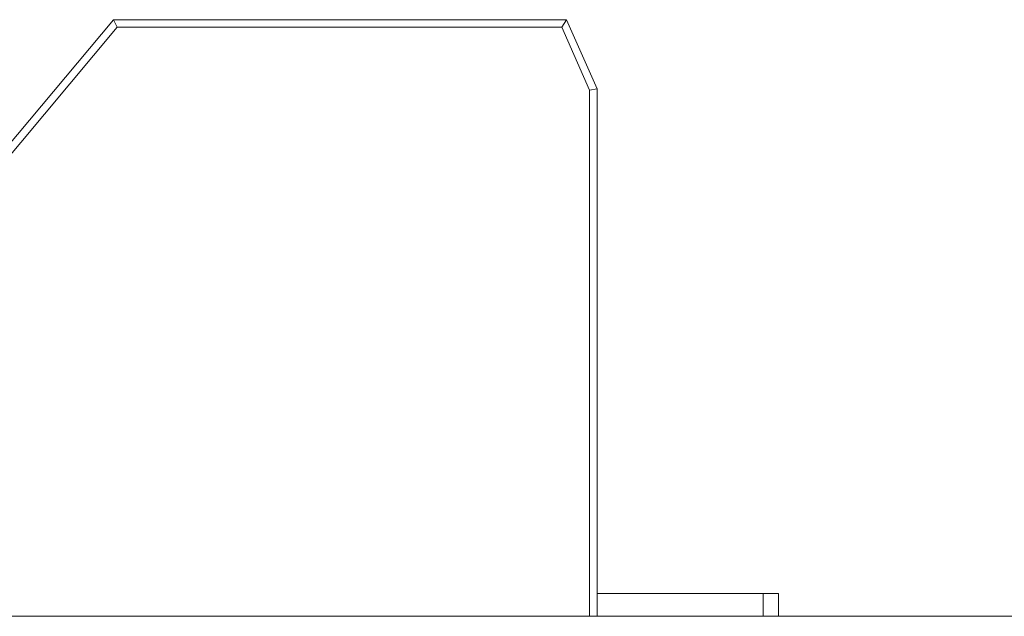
# Model space of a CAD drawing. Header units: inches. Extents: x -30 to 641, y 180 to 601.
# Tile 57 of 234: x 49.41 to 55.93, y 442.47 to 446.42. Entities that reach past the tile are written whole.
import ezdxf

# ---------------------------------------------------------------- set-up
doc = ezdxf.new("R2010")
doc.units = ezdxf.units.IN
doc.header["$MEASUREMENT"] = 0
doc.layers.add('1', color=7, linetype='Continuous')

# ---------------------------------------------------------------- blocks, each defined once
blk = doc.blocks.new('block 2074')
at = {"layer": '1', "color": 155, "lineweight": 18, "true_color": 0x4c7299}
blk.add_lwpolyline([(155.5019, 442.474), (23.9375, 442.474)], dxfattribs=at)
blk = doc.blocks.new('block 2246')
at = {"layer": '1', "color": 155, "lineweight": 18, "true_color": 0x4c7299}
blk.add_lwpolyline([(54.3331, 442.624), (53.2331, 442.624)], dxfattribs=at)
blk = doc.blocks.new('block 2247')
at = {"layer": '1', "color": 155, "lineweight": 18, "true_color": 0x4c7299}
blk.add_lwpolyline([(54.4331, 442.624), (54.3331, 442.624)], dxfattribs=at)
blk = doc.blocks.new('block 2258')
at = {"layer": '1', "color": 155, "lineweight": 13, "true_color": 0x4c7299}
blk.add_lwpolyline([(50.0536, 446.374), (49.2564, 445.424)], dxfattribs=at)
blk = doc.blocks.new('block 2260')
at = {"layer": '1', "color": 155, "lineweight": 18, "true_color": 0x4c7299}
blk.add_lwpolyline([(49.2331, 445.474), (50.0303, 446.424)], dxfattribs=at)
blk = doc.blocks.new('block 2261')
at = {"layer": '1', "color": 155, "lineweight": 18, "true_color": 0x4c7299}
blk.add_lwpolyline([(50.0536, 446.374), (50.0303, 446.424)], dxfattribs=at)
blk = doc.blocks.new('block 2265')
at = {"layer": '1', "color": 155, "lineweight": 13, "true_color": 0x4c7299}
blk.add_lwpolyline([(52.9978, 446.374), (50.0536, 446.374)], dxfattribs=at)
blk = doc.blocks.new('block 2266')
at = {"layer": '1', "color": 155, "lineweight": 18, "true_color": 0x4c7299}
blk.add_lwpolyline([(50.0303, 446.424), (53.0303, 446.424)], dxfattribs=at)
blk = doc.blocks.new('block 2267')
at = {"layer": '1', "color": 155, "lineweight": 18, "true_color": 0x4c7299}
blk.add_lwpolyline([(52.9978, 446.374), (53.0303, 446.424)], dxfattribs=at)
blk = doc.blocks.new('block 2269')
at = {"layer": '1', "color": 155, "lineweight": 13, "true_color": 0x4c7299}
blk.add_lwpolyline([(53.1831, 445.9564), (52.9978, 446.374)], dxfattribs=at)
blk = doc.blocks.new('block 2270')
at = {"layer": '1', "color": 155, "lineweight": 18, "true_color": 0x4c7299}
blk.add_lwpolyline([(53.0303, 446.424), (53.2331, 445.967)], dxfattribs=at)
blk = doc.blocks.new('block 2271')
at = {"layer": '1', "color": 155, "lineweight": 18, "true_color": 0x4c7299}
blk.add_lwpolyline([(53.1831, 445.9564), (53.2331, 445.967)], dxfattribs=at)
blk = doc.blocks.new('block 2451')
at = {"layer": '1', "color": 155, "lineweight": 18, "true_color": 0x4c7299}
blk.add_lwpolyline([(54.4331, 442.624), (54.4331, 442.474)], dxfattribs=at)
blk = doc.blocks.new('block 2452')
at = {"layer": '1', "color": 155, "lineweight": 13, "true_color": 0x4c7299}
blk.add_lwpolyline([(54.3331, 442.474), (54.3331, 442.624)], dxfattribs=at)
blk = doc.blocks.new('block 2464')
at = {"layer": '1', "color": 155, "lineweight": 18, "true_color": 0x4c7299}
blk.add_lwpolyline([(53.2331, 445.967), (53.2331, 442.474)], dxfattribs=at)
blk = doc.blocks.new('block 2465')
at = {"layer": '1', "color": 155, "lineweight": 13, "true_color": 0x4c7299}
blk.add_lwpolyline([(53.1831, 442.474), (53.1831, 445.9564)], dxfattribs=at)
blk = doc.blocks.new('block 2528')
at = {"layer": '1', "color": 18, "lineweight": 13, "true_color": 0x4c0000}
blk.add_lwpolyline([(155.5019, 442.474), (23.9375, 442.474)], dxfattribs=at)
blk = doc.blocks.new('block 2545')
at = {"layer": '1', "color": 252, "lineweight": 13, "true_color": 0x848484}
blk.add_lwpolyline([(54.988, 442.474), (51.9277, 442.474)], dxfattribs=at)
blk = doc.blocks.new('block 2559')
at = {"layer": '1', "color": 18, "lineweight": 13, "true_color": 0x4c0000}
blk.add_lwpolyline([(155.5019, 442.474), (23.9375, 442.474)], dxfattribs=at)
blk = doc.blocks.new('block 2622')
at = {"layer": '1', "color": 18, "lineweight": 13, "true_color": 0x4c0000}
blk.add_lwpolyline([(12.5988, 442.474), (144.1632, 442.474)], dxfattribs=at)
blk = doc.blocks.new('block 2651')
at = {"layer": '1', "color": 252, "lineweight": 13, "true_color": 0x848484}
blk.add_lwpolyline([(54.988, 442.474), (51.9277, 442.474)], dxfattribs=at)
blk = doc.blocks.new('block 2674')
at = {"layer": '1', "color": 18, "lineweight": 13, "true_color": 0x4c0000}
blk.add_lwpolyline([(12.5988, 442.474), (144.1632, 442.474)], dxfattribs=at)
blk = doc.blocks.new('block 2810')
at = {"layer": '1', "color": 252, "lineweight": 13, "true_color": 0x848484}
blk.add_lwpolyline([(54.988, 442.474), (51.9277, 442.474)], dxfattribs=at)
blk = doc.blocks.new('block 2811')
at = {"layer": '1', "color": 252, "lineweight": 13, "true_color": 0x848484}
blk.add_lwpolyline([(54.988, 442.474), (51.9277, 442.474)], dxfattribs=at)
blk = doc.blocks.new('block 7551')
at = {"layer": '1', "color": 18, "lineweight": 13, "true_color": 0x4c0000}
blk.add_lwpolyline([(58.9499, 442.474), (40.2476, 442.474), (30.8964, 442.474), (26.2208, 442.474), (23.9375, 442.474), (23.0718, 442.474), (8.1815, 442.474), (6.8051, 442.474), (4.4673, 442.474), (-0.2082, 442.474), (-9.5594, 442.474), (-11.7789, 442.474), (-10.9569, 442.474), (-8.6191, 442.474), (-3.9435, 442.474), (5.4076, 442.474), (12.5306, 442.474), (13.9466, 442.474), (16.2844, 442.474), (20.96, 442.474), (39.6623, 442.474), (114.4716, 442.474)], dxfattribs=at)
blk = doc.blocks.new('block 7710')
at = {"layer": '1', "color": 252, "lineweight": 13, "true_color": 0x848484}
blk.add_open_spline([(55.288, 442.474), (55.1112, 442.474), (54.9345, 442.474), (54.7578, 442.474), (54.722, 442.474), (54.6863, 442.474), (54.6506, 442.474), (53.7429, 442.474), (52.8353, 442.474), (51.9277, 442.474), (51.8311, 442.474), (51.7345, 442.474), (51.6379, 442.474), (51.7345, 442.474), (51.8311, 442.474), (51.9277, 442.474), (52.8353, 442.474), (53.7429, 442.474), (54.6506, 442.474), (54.6863, 442.474), (54.722, 442.474), (54.7578, 442.474), (54.9345, 442.474), (55.1112, 442.474), (55.288, 442.474), (55.088, 442.474), (54.888, 442.474), (54.6879, 442.474), (54.888, 442.474), (55.088, 442.474), (55.288, 442.474)], degree=3, knots=[0, 0, 0, 0, 1, 1, 1, 2, 2, 2, 3, 3, 3, 4, 4, 4, 5, 5, 5, 6, 6, 6, 7, 7, 7, 8, 8, 8, 9, 9, 9, 10, 10, 10, 10], dxfattribs=at)
blk = doc.blocks.new('block 7711')
at = {"layer": '1', "color": 252, "lineweight": 13, "true_color": 0x848484}
blk.add_open_spline([(55.288, 442.474), (55.1112, 442.474), (54.9345, 442.474), (54.7578, 442.474), (54.722, 442.474), (54.6863, 442.474), (54.6506, 442.474), (53.7429, 442.474), (52.8353, 442.474), (51.9277, 442.474), (51.8311, 442.474), (51.7345, 442.474), (51.6379, 442.474), (51.7345, 442.474), (51.8311, 442.474), (51.9277, 442.474), (52.8353, 442.474), (53.7429, 442.474), (54.6506, 442.474), (54.6863, 442.474), (54.722, 442.474), (54.7578, 442.474), (54.9345, 442.474), (55.1112, 442.474), (55.288, 442.474), (55.088, 442.474), (54.888, 442.474), (54.6879, 442.474), (54.888, 442.474), (55.088, 442.474), (55.288, 442.474)], degree=3, knots=[0, 0, 0, 0, 1, 1, 1, 2, 2, 2, 3, 3, 3, 4, 4, 4, 5, 5, 5, 6, 6, 6, 7, 7, 7, 8, 8, 8, 9, 9, 9, 10, 10, 10, 10], dxfattribs=at)
blk = doc.blocks.new('block 7712')
at = {"layer": '1', "color": 252, "lineweight": 13, "true_color": 0x848484}
blk.add_open_spline([(50.8484, 442.474), (50.9449, 442.474), (51.0414, 442.474), (51.138, 442.474), (51.0414, 442.474), (50.9449, 442.474), (50.8484, 442.474), (50.6074, 442.474), (50.3664, 442.474), (50.1254, 442.474), (50.0897, 442.474), (50.054, 442.474), (50.0183, 442.474), (49.8415, 442.474), (49.6647, 442.474), (49.4879, 442.474), (49.688, 442.474), (49.888, 442.474), (50.088, 442.474), (49.888, 442.474), (49.688, 442.474), (49.4879, 442.474), (49.6647, 442.474), (49.8415, 442.474), (50.0183, 442.474), (50.054, 442.474), (50.0897, 442.474), (50.1254, 442.474), (50.3664, 442.474), (50.6074, 442.474), (50.8484, 442.474)], degree=3, knots=[0, 0, 0, 0, 1, 1, 1, 2, 2, 2, 3, 3, 3, 4, 4, 4, 5, 5, 5, 6, 6, 6, 7, 7, 7, 8, 8, 8, 9, 9, 9, 10, 10, 10, 10], dxfattribs=at)
blk = doc.blocks.new('block 7713')
at = {"layer": '1', "color": 252, "lineweight": 13, "true_color": 0x848484}
blk.add_open_spline([(50.8484, 442.474), (50.9449, 442.474), (51.0414, 442.474), (51.138, 442.474), (51.0414, 442.474), (50.9449, 442.474), (50.8484, 442.474), (50.6074, 442.474), (50.3664, 442.474), (50.1254, 442.474), (50.0897, 442.474), (50.054, 442.474), (50.0183, 442.474), (49.8415, 442.474), (49.6647, 442.474), (49.4879, 442.474), (49.688, 442.474), (49.888, 442.474), (50.088, 442.474), (49.888, 442.474), (49.688, 442.474), (49.4879, 442.474), (49.6647, 442.474), (49.8415, 442.474), (50.0183, 442.474), (50.054, 442.474), (50.0897, 442.474), (50.1254, 442.474), (50.3664, 442.474), (50.6074, 442.474), (50.8484, 442.474)], degree=3, knots=[0, 0, 0, 0, 1, 1, 1, 2, 2, 2, 3, 3, 3, 4, 4, 4, 5, 5, 5, 6, 6, 6, 7, 7, 7, 8, 8, 8, 9, 9, 9, 10, 10, 10, 10], dxfattribs=at)
blk = doc.blocks.new('block 7944')
at = {"layer": '1', "color": 18, "lineweight": 13, "true_color": 0x4c0000}
blk.add_open_spline([(54.3212, 442.474), (54.6545, 442.474), (54.9878, 442.474), (55.3212, 442.474)], degree=3, dxfattribs=at)
blk = doc.blocks.new('block 7945')
at = {"layer": '1', "color": 18, "lineweight": 13, "true_color": 0x4c0000}
blk.add_open_spline([(55.3212, 442.474), (54.9878, 442.474), (54.6545, 442.474), (54.3212, 442.474)], degree=3, dxfattribs=at)
blk = doc.blocks.new('block 7946')
at = {"layer": '1', "color": 18, "lineweight": 13, "true_color": 0x4c0000}
blk.add_open_spline([(51.1712, 442.474), (52.3378, 442.474), (53.5045, 442.474), (54.6712, 442.474), (53.5045, 442.474), (52.3378, 442.474), (51.1711, 442.474)], degree=3, knots=[0, 0, 0, 0, 1, 1, 1, 2, 2, 2, 2], dxfattribs=at)
blk = doc.blocks.new('block 7947')
at = {"layer": '1', "color": 18, "lineweight": 13, "true_color": 0x4c0000}
blk.add_open_spline([(51.1212, 442.474), (52.3212, 442.474), (53.5212, 442.474), (54.7212, 442.474), (53.5212, 442.474), (52.3212, 442.474), (51.1211, 442.474)], degree=3, knots=[0, 0, 0, 0, 1, 1, 1, 2, 2, 2, 2], dxfattribs=at)
blk = doc.blocks.new('block 8315')
at = {"layer": '1', "color": 252, "lineweight": 13, "true_color": 0x848484}
blk.add_open_spline([(55.288, 442.474), (55.1112, 442.474), (54.9345, 442.474), (54.7578, 442.474), (54.722, 442.474), (54.6863, 442.474), (54.6506, 442.474), (53.7429, 442.474), (52.8353, 442.474), (51.9277, 442.474), (51.8311, 442.474), (51.7345, 442.474), (51.6379, 442.474), (51.7345, 442.474), (51.8311, 442.474), (51.9277, 442.474), (52.8353, 442.474), (53.7429, 442.474), (54.6506, 442.474), (54.6863, 442.474), (54.722, 442.474), (54.7578, 442.474), (54.9345, 442.474), (55.1112, 442.474), (55.288, 442.474), (55.088, 442.474), (54.888, 442.474), (54.6879, 442.474), (54.888, 442.474), (55.088, 442.474), (55.288, 442.474)], degree=3, knots=[0, 0, 0, 0, 1, 1, 1, 2, 2, 2, 3, 3, 3, 4, 4, 4, 5, 5, 5, 6, 6, 6, 7, 7, 7, 8, 8, 8, 9, 9, 9, 10, 10, 10, 10], dxfattribs=at)
blk = doc.blocks.new('block 8317')
at = {"layer": '1', "color": 252, "lineweight": 13, "true_color": 0x848484}
blk.add_open_spline([(50.8484, 442.474), (50.9449, 442.474), (51.0414, 442.474), (51.138, 442.474), (51.0414, 442.474), (50.9449, 442.474), (50.8484, 442.474), (50.6074, 442.474), (50.3664, 442.474), (50.1254, 442.474), (50.0897, 442.474), (50.054, 442.474), (50.0183, 442.474), (49.8415, 442.474), (49.6647, 442.474), (49.4879, 442.474), (49.688, 442.474), (49.888, 442.474), (50.088, 442.474), (49.888, 442.474), (49.688, 442.474), (49.4879, 442.474), (49.6647, 442.474), (49.8415, 442.474), (50.0183, 442.474), (50.054, 442.474), (50.0897, 442.474), (50.1254, 442.474), (50.3664, 442.474), (50.6074, 442.474), (50.8484, 442.474)], degree=3, knots=[0, 0, 0, 0, 1, 1, 1, 2, 2, 2, 3, 3, 3, 4, 4, 4, 5, 5, 5, 6, 6, 6, 7, 7, 7, 8, 8, 8, 9, 9, 9, 10, 10, 10, 10], dxfattribs=at)
blk = doc.blocks.new('block 8319')
at = {"layer": '1', "color": 252, "lineweight": 13, "true_color": 0x848484}
blk.add_open_spline([(50.8484, 442.474), (50.9449, 442.474), (51.0414, 442.474), (51.138, 442.474), (51.0414, 442.474), (50.9449, 442.474), (50.8484, 442.474), (50.6074, 442.474), (50.3664, 442.474), (50.1254, 442.474), (50.0897, 442.474), (50.054, 442.474), (50.0183, 442.474), (49.8415, 442.474), (49.6647, 442.474), (49.4879, 442.474), (49.688, 442.474), (49.888, 442.474), (50.088, 442.474), (49.888, 442.474), (49.688, 442.474), (49.4879, 442.474), (49.6647, 442.474), (49.8415, 442.474), (50.0183, 442.474), (50.054, 442.474), (50.0897, 442.474), (50.1254, 442.474), (50.3664, 442.474), (50.6074, 442.474), (50.8484, 442.474)], degree=3, knots=[0, 0, 0, 0, 1, 1, 1, 2, 2, 2, 3, 3, 3, 4, 4, 4, 5, 5, 5, 6, 6, 6, 7, 7, 7, 8, 8, 8, 9, 9, 9, 10, 10, 10, 10], dxfattribs=at)
blk = doc.blocks.new('block 8320')
at = {"layer": '1', "color": 252, "lineweight": 13, "true_color": 0x848484}
blk.add_open_spline([(55.288, 442.474), (55.1112, 442.474), (54.9345, 442.474), (54.7578, 442.474), (54.722, 442.474), (54.6863, 442.474), (54.6506, 442.474), (53.7429, 442.474), (52.8353, 442.474), (51.9277, 442.474), (51.8311, 442.474), (51.7345, 442.474), (51.6379, 442.474), (51.7345, 442.474), (51.8311, 442.474), (51.9277, 442.474), (52.8353, 442.474), (53.7429, 442.474), (54.6506, 442.474), (54.6863, 442.474), (54.722, 442.474), (54.7578, 442.474), (54.9345, 442.474), (55.1112, 442.474), (55.288, 442.474), (55.088, 442.474), (54.888, 442.474), (54.6879, 442.474), (54.888, 442.474), (55.088, 442.474), (55.288, 442.474)], degree=3, knots=[0, 0, 0, 0, 1, 1, 1, 2, 2, 2, 3, 3, 3, 4, 4, 4, 5, 5, 5, 6, 6, 6, 7, 7, 7, 8, 8, 8, 9, 9, 9, 10, 10, 10, 10], dxfattribs=at)

msp = doc.modelspace()

# ---------------------------------------------------------------- block references
at = {"layer": '1'}
for name in ['block 2260', 'block 2261', 'block 2266', 'block 2267', 'block 2270', 'block 2258', 'block 2265', 'block 2269', 'block 2271', 'block 2465', 'block 2464', 'block 2246', 'block 2247', 'block 2452', 'block 2451', 'block 7551', 'block 2622', 'block 2674', 'block 2074', 'block 2528', 'block 2559', 'block 7712', 'block 7713', 'block 8317', 'block 8319', 'block 7947', 'block 7946', 'block 7710', 'block 7711', 'block 8315', 'block 8320', 'block 2545', 'block 2651', 'block 2810', 'block 2811', 'block 7944', 'block 7945']:
    msp.add_blockref(name, (0, 0), dxfattribs=at)

doc.saveas('drawing.dxf')
